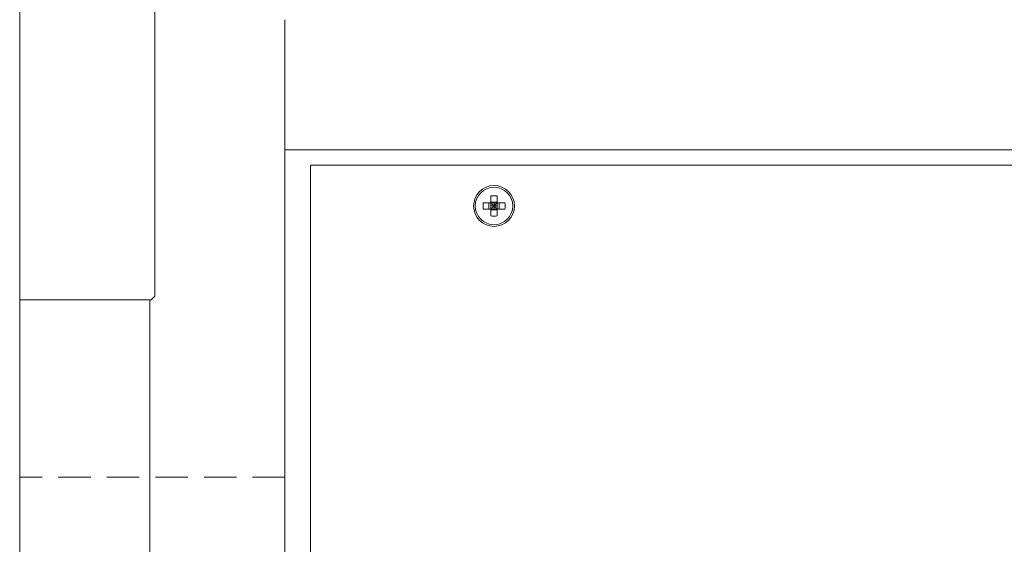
# Model space of a CAD drawing. Header units: millimetres. Extents: x -165365 to -33565, y 7406 to 103342.
# Tile 22 of 256: x -126117 to -125924, y 11101 to 11204. Entities that reach past the tile are written whole.
import ezdxf

# ---------------------------------------------------------------- set-up
doc = ezdxf.new("R2010")
doc.units = ezdxf.units.MM
doc.header["$MEASUREMENT"] = 0
doc.linetypes.add('HIDDEN', pattern=[9.525, 6.35, -3.175])
doc.layers.get('Defpoints').update_dxf_attribs({"color": 252})
doc.layers.add('ELEK OPIS', color=140, linetype='Continuous')
doc.layers.add('Visible', color=7, linetype='Continuous', lineweight=70)
doc.styles.add('FDBES', font='simplex.shx', dxfattribs={"width": 0.7})
doc.styles.add('ROMANS', font='romans.shx')
doc.dimstyles.new('BUD_100', dxfattribs={"dimtxt": 100, "dimasz": 10, "dimexe": 2, "dimexo": 2, "dimgap": 20, "dimtad": 1, "dimdec": 4, "dimrnd": 5, "dimdsep": 46, "dimtxsty": 'FDBES', "dimblk1": 'KR', "dimblk2": 'KR', "dimsah": 1, "dimcen": 10, "dimdle": 2, "dimse1": 1, "dimse2": 1, "dimclrd": 256, "dimclrt": 256, "dimadec": 0, "dimazin": 0, "dimtfac": 0.714286, "dimtdec": 4, "dimtix": 1, "dimtofl": 0, "dimtmove": 0, "dimatfit": 3, "dimldrblk": 'KR', "dimfxl": 1, "dimtvp": 1.428571, "dimtolj": 1, "dimtzin": 0, "dimlwd": -1, "dimarcsym": 0})

# ---------------------------------------------------------------- blocks, each defined once
blk = doc.blocks.new('VVSA11c_FPVHe_SIDEVIEW_v3')
at = {"color": 7, "linetype": 'Continuous', "lineweight": 0}
for p, q in [((2000, 1082), (2000, 120)), ((1948, 1055.5), (1948, 575.43)), ((50.9, 1030), (1948, 1030)), ((1643, 1027), (1943, 1027)), ((1943, 1027), (1943, 614)), ((1974.5, 201.42), (1974.5, 1000.58))]:
    blk.add_line(p, q, dxfattribs=at)
at = {"color": 0, "linetype": 'Continuous', "lineweight": 0}
for p, q in [((1909.16, 1019.6), (1904.84, 1019.6)), ((1906, 1018.4), (1906, 1019.6)), ((1906.4, 1017.04), (1906.4, 1020.96)), ((1906.4, 1019.75), (1907.6, 1019.75)), ((1906.4, 1018.4), (1907.6, 1019.6)), ((1906.4, 1019.6), (1907.6, 1018.4)), ((1907, 1018.4), (1907, 1019.6)), ((1907.6, 1017.04), (1907.6, 1020.96)), ((1908, 1018.4), (1908, 1019.6)), ((1909.16, 1018.4), (1904.84, 1018.4)), ((1906.4, 1019), (1907.6, 1019)), ((1906.4, 1018.25), (1907.6, 1018.25))]:
    blk.add_line(p, q, dxfattribs=at)
at = {"color": 9, "linetype": 'HIDDEN', "lineweight": 0}
for q in [(2000, 965.88), (1999.97, 965.88)]:
    blk.add_line((1947.99, 965.88), q, dxfattribs=at)
at = {"color": 0, "linetype": 'Continuous', "lineweight": 0}
for radius in [4, 3.68]:
    blk.add_circle((1907, 1019), radius, dxfattribs=at)
for centre, radius, start, end in [((1927.91, 1019), 23.07, 178.5096, 181.4904), ((1907, 998.01), 22.96, 89.9994, 91.4971), ((1907, 998.01), 22.96, 88.5029, 90.0006), ((1886.09, 1019), 23.07, 358.5096, 1.4904), ((1907, 1039.99), 22.96, 268.5029, 270.0006), ((1907, 1039.99), 22.96, 269.9994, 271.4971)]:
    blk.add_arc(centre, radius, start, end, dxfattribs=at)
at = {"layer": 'Visible', "color": 0, "lineweight": 0}
for p, q in [((1973.5, 1082.08), (1973.5, 1001.33)), ((1973.5, 1001.33), (1974.25, 1000.58)), ((2000.02, 1000.58), (1974.25, 1000.58))]:
    blk.add_line(p, q, dxfattribs=at)
blk = doc.blocks.new('KR')
for p, q in [((0, -14), (0, 14)), ((-7, 0), (7, 0))]:
    blk.add_line(p, q)
at = {"color": 2}
blk.add_line((-4.95, -4.95), (4.95, 4.95), dxfattribs=at)
blk = doc.blocks.new('*D28262')
at = {"layer": 'Defpoints', "color": 0}
for p in [(-130352.14, 14967.51), (-130352.14, 14967.51), (-130095.3, 14321.01), (-122805.52, 11448.47), (-130352.14, 10967.51)]:
    blk.add_point(p, dxfattribs=at)
at = {"layer": 'ELEK OPIS', "ltscale": 15}
blk.add_arc((-130352.14, 14967.51), 695.65, 270.82363, 334.17637, dxfattribs=at)
at = {"layer": 'ELEK OPIS', "linetype": 'ByBlock', "xscale": 10, "yscale": 10, "zscale": 10}
for p, rotation in [((-129721.66, 14673.52), 64.58818343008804), ((-130352.14, 14271.86), 180.4118165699)]:
    blk.add_blockref('KR', p, dxfattribs=dict(at, rotation=rotation))
at = {"layer": 'ELEK OPIS', "insert": (-130015.97, 14439.84), "char_height": 100, "attachment_point": 5, "rotation": 32.5, "style": 'ROMANS'}
blk.add_mtext('\\A1;65%%d', dxfattribs=at)

msp = doc.modelspace()

# ---------------------------------------------------------------- block references
at = {"xscale": -1}
msp.add_blockref('VVSA11c_FPVHe_SIDEVIEW_v3', (-124116.90506, 10148.57322, -37024.5871), dxfattribs=at)

# ---------------------------------------------------------------- dimensions: what is measured, and where the dimension line sits
at = {"layer": 'ELEK OPIS', "ltscale": 15}
dim = msp.add_angular_dim_2l(base=(-130095.29649, 14321.00892), line1=((-130352.13579, 14967.51216, -37024.5871), (-122805.51547, 11448.46531, -37024.5871)), line2=((-130352.13579, 10967.51216, -37024.5871), (-130352.13579, 14967.51216, -37024.5871)), dimstyle='BUD_100', override={"dimtxsty": 'ROMANS', "dimldrblk": 'KR'}, dxfattribs=at)
dim.commit()
dim.dimension.update_dxf_attribs({"geometry": '*D28262', "text_midpoint": (-130015.97277, 14439.84191, -37024.5871)})

doc.saveas('drawing.dxf')
